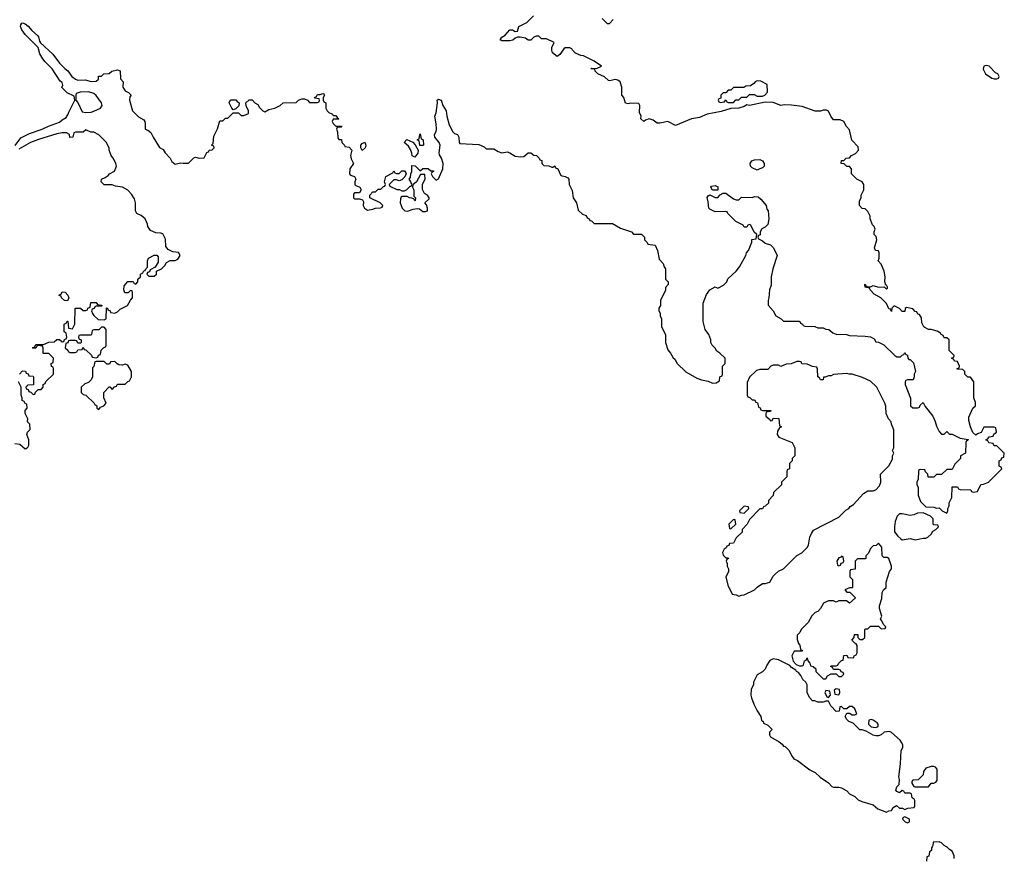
# Model space of a CAD drawing. Header units: inches. Extents: x 2323201 to 2563958, y 895391 to 1023096.
# Tile 123 of 196: x 2471788 to 2479266, y 939912 to 946282. Entities that reach past the tile are written whole.
import ezdxf

# ---------------------------------------------------------------- set-up
doc = ezdxf.new("R2010")
doc.units = ezdxf.units.IN
doc.header["$MEASUREMENT"] = 0
doc.layers.add('C4973', color=7, linetype='Continuous')
doc.layers.add('C4974', color=7, linetype='Continuous')

msp = doc.modelspace()

# ---------------------------------------------------------------- linework, layer by layer
at = {"layer": 'C4973', "color": 5, "elevation": 80}
for points in [[(2478718, 940000), (2478714, 939990), (2478714, 939970), (2478698, 939962), (2478691.6, 939928.4), (2478678, 939922), (2478674, 939890)], [(2478886, 939910), (2478886, 939930), (2478870, 939966), (2478850, 939978), (2478830, 939998), (2478826, 940000)]]:
    msp.add_lwpolyline(points, dxfattribs=at)
at = {"layer": 'C4974', "color": 5, "elevation": 80}
for points in [[(2471752.5, 945327.5), (2471795.5, 945384.5), (2471862, 945418), (2471958, 945450), (2472005.6, 945474.4), (2472090, 945504.7), (2472110, 945522), (2472142, 945538), (2472156.4, 945563.6), (2472160.4, 945579.6), (2472208, 945670), (2472202, 945702), (2472147.3, 945727.3), (2472107.3, 945767.3), (2472115.3, 945784.7), (2472110, 945806), (2472095.3, 945815.3), (2472035.3, 945910), (2471981.2, 945961.2), (2471964, 945984), (2471942, 946022), (2471928.7, 946070), (2471828.9, 946168.9), (2471804.7, 946204.7), (2471795.3, 946230), (2471796.4, 946243.6), (2471803.1, 946256.9), (2471810, 946258), (2471830, 946251), (2471853, 946233), (2471879.9, 946199.9), (2471922, 946162), (2471931, 946151), (2471938, 946118), (2471945.4, 946105.4), (2472040.7, 946020.7), (2472090, 945951.3), (2472130, 945911.3), (2472154.8, 945894.8), (2472184.7, 945850), (2472212, 945830), (2472230, 945824), (2472285.4, 945825.4), (2472330, 945812), (2472370, 945814), (2472386, 945830), (2472387.3, 945852.7), (2472410, 945854), (2472428, 945872), (2472467.3, 945872.7), (2472488.4, 945891.6), (2472530, 945902), (2472550, 945894), (2472552.7, 945832.7), (2472574, 945810), (2472571.3, 945770), (2472590, 945742), (2472614, 945730), (2472634, 945710), (2472623.6, 945696.4), (2472622, 945670), (2472644.7, 945590), (2472690, 945544.7), (2472730, 945522), (2472738, 945510), (2472742, 945490), (2472742, 945450), (2472762, 945442), (2472784.7, 945424.7), (2472801, 945390), (2472850, 945312), (2472876.9, 945296.9), (2472892, 945270), (2472930.9, 945230.9), (2472944.5, 945204.5), (2472970, 945184.7), (2473010, 945196), (2473030, 945191.3), (2473070, 945192), (2473110, 945234), (2473122, 945238), (2473150, 945231.3), (2473188, 945232), (2473210, 945274), (2473222, 945278), (2473228, 945292), (2473250, 945294), (2473266, 945310), (2473262, 945322), (2473246, 945330), (2473258, 945342), (2473263.1, 945396.9), (2473290, 945454), (2473307.3, 945512.7), (2473330, 945514), (2473350, 945534), (2473370, 945534), (2473410, 945574), (2473450, 945574), (2473470, 945554), (2473490, 945554), (2473526, 945570), (2473526, 945590), (2473508.4, 945628.4), (2473506, 945650), (2473530, 945674), (2473552.7, 945672.7), (2473574, 945650), (2473596.9, 945636.9), (2473610, 945614), (2473634, 945590), (2473650, 945582), (2473680.4, 945599.6), (2473726, 945610), (2473766, 945630), (2473788.4, 945651.6), (2473887.3, 945652.7), (2473906, 945670), (2473930, 945682), (2473950, 945682), (2473974, 945670), (2473990, 945654), (2474050, 945654), (2474062, 945658), (2474066, 945670), (2474062, 945682), (2474030, 945686), (2474026, 945690), (2474042, 945698), (2474050, 945714), (2474070, 945714), (2474090, 945722), (2474098, 945718), (2474102, 945710), (2474094, 945690), (2474094, 945670), (2474098, 945658), (2474114, 945650), (2474112, 945610), (2474122, 945590), (2474136.9, 945576.9), (2474163.6, 945563.6), (2474170, 945554), (2474190, 945554), (2474198, 945538), (2474212, 945530), (2474210, 945526), (2474170, 945526), (2474162, 945510), (2474170, 945494), (2474190, 945474), (2474230, 945474), (2474234, 945470), (2474230, 945466), (2474198, 945462), (2474194, 945450), (2474202, 945430), (2474203.6, 945383.6), (2474212.7, 945372.7), (2474231.1, 945371.1), (2474234, 945350), (2474254, 945330), (2474258, 945318), (2474290, 945314), (2474311.1, 945291.1), (2474301, 945250), (2474305.4, 945225.4), (2474322, 945190), (2474296, 945150), (2474291.6, 945111.6), (2474301, 945101), (2474332, 945090), (2474342, 945070), (2474334, 945050), (2474334, 945030), (2474342, 945022), (2474371.1, 945011.1), (2474382, 944990), (2474370, 944966), (2474330, 944966), (2474322, 944958), (2474322, 944930), (2474330, 944922), (2474370, 944922), (2474392.7, 944912.7), (2474398, 944898), (2474396, 944870), (2474406, 944850), (2474430, 944836.3), (2474470, 944842), (2474490, 944851.3), (2474527.3, 944852.7), (2474542, 944858), (2474546, 944870), (2474526, 944890), (2474446, 944930), (2474446, 944950), (2474470, 944974), (2474490, 944974), (2474510, 944994), (2474530, 944994), (2474550, 945014), (2474562, 945018), (2474566, 945030), (2474558, 945050), (2474570, 945092), (2474622, 945118), (2474630, 945134), (2474638, 945118), (2474650, 945114), (2474670, 945114), (2474690, 945134), (2474710, 945134), (2474719.6, 945119.6), (2474722, 945110), (2474712.7, 945087.3), (2474690, 945066), (2474670, 945058), (2474650, 945066), (2474630, 945066), (2474594, 945030), (2474598, 945018), (2474652.7, 944992.7), (2474671.6, 944991.6), (2474690, 944982), (2474710, 944982), (2474726, 944990), (2474750, 945014), (2474762, 945018), (2474766, 945030), (2474756.4, 945056.4), (2474746, 945070), (2474756.4, 945083.6), (2474758, 945110), (2474766, 945130), (2474766, 945174), (2474791.3, 945171.3), (2474830, 945134), (2474850, 945152), (2474890, 945152), (2474910, 945134), (2474930, 945134), (2474932, 945130), (2474918, 945122), (2474914, 945110), (2474922, 945090), (2474950, 945062), (2474970, 945074), (2475002, 945150), (2475004, 945190), (2474992.7, 945230), (2474976, 945256), (2474972.7, 945270), (2474981.2, 945330), (2474973.2, 945350), (2474942, 945390), (2474938, 945410), (2474950, 945434), (2474952.7, 945450), (2474951.8, 945491.8), (2474942, 945550), (2474950, 945574), (2474962, 945650), (2474958, 945670), (2474970, 945678), (2474990, 945671.3), (2475002.8, 945630), (2475027.7, 945590), (2475031.3, 945550), (2475050, 945484.7), (2475078, 945430), (2475090, 945418), (2475112, 945410), (2475122, 945390), (2475124.7, 945350), (2475130, 945342), (2475274, 945334), (2475315.3, 945315.3), (2475330, 945302), (2475390, 945302), (2475421, 945281), (2475450, 945272), (2475490, 945278), (2475510, 945271.3), (2475550, 945244.7), (2475590, 945241), (2475616.4, 945243.6), (2475650, 945272), (2475670, 945272), (2475692.7, 945252.7), (2475714, 945250), (2475734, 945230), (2475738, 945218), (2475752.7, 945212.7), (2475754, 945190), (2475770, 945174), (2475807.3, 945172.7), (2475830, 945162), (2475838, 945162), (2475852.7, 945172.7), (2475858, 945158), (2475874, 945150), (2475898, 945098), (2475930, 945092), (2475950, 945082), (2475958, 945070), (2475962, 945030), (2475983.5, 944983.5), (2475991.3, 944930), (2476018, 944890), (2476030, 944834), (2476063.6, 944803.6), (2476090, 944794), (2476098, 944778), (2476114, 944770), (2476118, 944758), (2476130, 944754), (2476150, 944734), (2476290, 944734), (2476350, 944698), (2476434, 944670), (2476450, 944654), (2476510, 944654), (2476534, 944630), (2476534, 944610), (2476554, 944590), (2476558, 944578), (2476614, 944570), (2476632, 944530), (2476643.6, 944463.6), (2476674, 944430), (2476683.6, 944403.6), (2476694, 944390), (2476694, 944310), (2476714, 944290), (2476712, 944270), (2476692.7, 944247.3), (2476691.6, 944228.4), (2476654, 944150), (2476654, 944110), (2476642, 944090), (2476642, 944070), (2476651.6, 944051.6), (2476652.7, 944032.7), (2476662, 944010), (2476662, 943950), (2476692, 943890), (2476694, 943830), (2476710, 943774), (2476732, 943750), (2476750, 943714), (2476763.6, 943703.6), (2476782, 943670), (2476846.4, 943606.4), (2476930, 943558), (2476965.4, 943545.4), (2477016.9, 943536.9), (2477050, 943522), (2477076.4, 943523.6), (2477102, 943538), (2477106, 943570), (2477122, 943578), (2477126, 943590), (2477126, 943650), (2477146, 943670), (2477146, 943710), (2477106, 943750), (2477083.1, 943763.1), (2477070, 943786), (2477046, 943810), (2477038, 943830), (2477038, 943850), (2477022, 943890), (2476995.3, 943930), (2476978, 943990), (2476978, 944130), (2477004.7, 944195.3), (2477029.3, 944230.7), (2477070, 944252), (2477090, 944242), (2477133.6, 944266.4), (2477158, 944290), (2477167.3, 944312.7), (2477230, 944372), (2477255.5, 944404.5), (2477302, 944490), (2477308, 944510), (2477322, 944530), (2477347.3, 944592.7), (2477348, 944612), (2477382, 944618), (2477386, 944650), (2477367.3, 944667.3), (2477342, 944722), (2477330, 944726), (2477318, 944722), (2477310, 944706), (2477290, 944706), (2477282, 944722), (2477228, 944750), (2477166, 944810), (2477162, 944822), (2477150, 944826), (2477070, 944822), (2477030, 944842), (2477022, 944850), (2477018, 944898), (2477008.7, 944931.3), (2477016.4, 944943.6), (2477030, 944952), (2477070, 944932), (2477090, 944932), (2477108.7, 944951.3), (2477130, 944964.7), (2477150, 944964.7), (2477210, 944922), (2477230, 944914), (2477250, 944914), (2477270, 944934), (2477350, 944932), (2477370, 944938), (2477396, 944936), (2477418, 944918), (2477458, 944870), (2477463.6, 944843.6), (2477472, 944830), (2477478, 944770), (2477470, 944726), (2477450, 944706), (2477425.4, 944694.6), (2477412, 944670), (2477412, 944648), (2477398, 944642), (2477394, 944630), (2477398, 944618), (2477430, 944602), (2477450, 944584.7), (2477491, 944571), (2477512, 944550), (2477542, 944490), (2477506.8, 944390), (2477496, 944330), (2477495.3, 944264.7), (2477482, 944230), (2477478, 944170), (2477472, 944150), (2477472.7, 944112.7), (2477510.9, 944070.9), (2477531.3, 944031.3), (2477570.9, 944010.9), (2477590, 943992), (2477707.3, 943992.7), (2477714, 943990), (2477718, 943978), (2477734, 943970), (2477738, 943958), (2477750, 943954), (2477827.3, 943952.7), (2477850, 943942), (2477890, 943942), (2477910, 943932), (2477934, 943930), (2477963.6, 943903.6), (2477990, 943894), (2478068.4, 943891.6), (2478090, 943882), (2478210, 943878), (2478250, 943872), (2478276.9, 943856.9), (2478290, 943834), (2478310, 943832), (2478350, 943812), (2478434, 943730), (2478450, 943722), (2478478, 943722), (2478490, 943734), (2478502, 943738), (2478510, 943754), (2478518, 943738), (2478530, 943734), (2478534, 943710), (2478542, 943702), (2478550, 943702), (2478575.3, 943675.3), (2478591.3, 943610), (2478582, 943590), (2478582, 943570), (2478572.7, 943547.3), (2478530, 943546), (2478518, 943542), (2478514, 943530), (2478514, 943510), (2478552.7, 943407.3), (2478554, 943350), (2478570, 943334), (2478610, 943334), (2478622, 943338), (2478627.3, 943352.7), (2478650, 943374), (2478664.7, 943344.7), (2478722, 943270), (2478742, 943230), (2478750, 943194), (2478770, 943154), (2478790, 943134), (2478810, 943134), (2478830, 943154), (2478850, 943134), (2478870, 943134), (2478930, 943102), (2478992.7, 943092.7), (2478990, 943086), (2478978, 943082), (2478974, 943070), (2478971.6, 942988.4), (2478934, 942970), (2478934, 942950), (2478890, 942906), (2478870, 942866), (2478830, 942866), (2478790, 942826), (2478750, 942826), (2478730, 942806), (2478687.3, 942807.3), (2478686, 942830), (2478667.3, 942847.3), (2478662, 942862), (2478630, 942866), (2478618, 942862), (2478614, 942850), (2478612.7, 942792.7), (2478602, 942770), (2478602, 942750), (2478612, 942730), (2478612, 942670), (2478630, 942622), (2478670, 942582), (2478730, 942578), (2478750, 942572), (2478770, 942574), (2478794, 942550), (2478830, 942534), (2478838, 942550), (2478838, 942570), (2478848, 942590), (2478848.4, 942611.6), (2478867.3, 942652.7), (2478870, 942734), (2478910, 942734), (2478918, 942718), (2478930, 942714), (2479011.6, 942711.6), (2479018, 942698), (2479030, 942694), (2479062, 942698), (2479088.9, 942751.1), (2479107.3, 942752.7), (2479146, 942770), (2479246, 942870), (2479242, 942882), (2479226, 942890), (2479226, 942930), (2479242, 942938), (2479247.3, 942952.7), (2479262, 942958), (2479266, 942990), (2479210, 943046), (2479190, 943046), (2479182, 943062), (2479147.3, 943067.3), (2479142, 943082), (2479126, 943090), (2479142, 943098), (2479150, 943114), (2479182, 943118), (2479187.3, 943132.7), (2479206, 943150), (2479202, 943182), (2479190, 943186), (2479110, 943186), (2479090, 943146), (2479063.6, 943136.4), (2479050, 943126), (2479027.3, 943147.3), (2479008, 943190), (2478996.4, 943236.4), (2478996.4, 943263.6), (2479026, 943330), (2479046, 943350), (2479046, 943374), (2479035.3, 943410), (2479035.3, 943530), (2479010, 943566), (2478990, 943566), (2478966, 943590), (2478966, 943610), (2478950, 943626), (2478907.3, 943627.3), (2478907.3, 943632.7), (2478922, 943638), (2478926, 943650), (2478910, 943686), (2478887.3, 943687.3), (2478882, 943702), (2478866, 943710), (2478882, 943718), (2478886, 943730), (2478846, 943770), (2478846, 943850), (2478830, 943866), (2478810, 943866), (2478802, 943882), (2478786, 943890), (2478782, 943902), (2478757.2, 943917.2), (2478711.6, 943928.4), (2478690, 943929), (2478663.2, 943943.2), (2478655.3, 943950), (2478640.4, 943980.4), (2478636.4, 944016.4), (2478622, 944042), (2478610, 944046), (2478602, 944062), (2478590, 944066), (2478570, 944086), (2478523.6, 944096.4), (2478512.7, 944087.3), (2478510, 944066), (2478490, 944066), (2478470, 944088), (2478430, 944108), (2478412, 944090), (2478410, 944066), (2478402, 944082), (2478390, 944086), (2478370, 944126), (2478328.4, 944168.4), (2478276.4, 944196.4), (2478246, 944230), (2478242, 944242), (2478208, 944250), (2478206, 944270), (2478210, 944272), (2478218, 944258), (2478230, 944254), (2478250, 944254), (2478270, 944262), (2478310, 944251.3), (2478354, 944254), (2478370, 944234), (2478378, 944242), (2478378, 944250), (2478370, 944266), (2478366, 944266), (2478358, 944290), (2478361.2, 944330), (2478352.5, 944372.5), (2478330, 944426), (2478308, 944450), (2478315.3, 944470), (2478315.3, 944510), (2478310, 944526), (2478288.9, 944528.9), (2478279, 944550), (2478299, 944610), (2478294, 944634), (2478278, 944650), (2478278, 944670), (2478286, 944690), (2478278, 944710), (2478264, 944724), (2478248, 944770), (2478248, 944790), (2478230, 944826), (2478210, 944846), (2478187.3, 944847.3), (2478166, 944870), (2478167.3, 944907.3), (2478178, 944930), (2478178, 944950), (2478198, 944990), (2478198, 945030), (2478186, 945050), (2478146, 945070), (2478106, 945110), (2478106, 945150), (2478090, 945166), (2478070, 945166), (2478050, 945186), (2478028, 945190), (2478028.7, 945211.3), (2478047.3, 945212.7), (2478066, 945230), (2478090, 945234), (2478106, 945250), (2478134.6, 945265.4), (2478158, 945290), (2478156.4, 945316.4), (2478108, 945368), (2478090, 945446), (2478068, 945470), (2478046, 945510), (2478020.4, 945520.4), (2477970, 945522), (2477948.7, 945550), (2477930, 945588), (2477914.6, 945594.6), (2477890, 945595.3), (2477870, 945588), (2477830, 945588), (2477730, 945622), (2477650, 945634), (2477594.6, 945634.6), (2477570, 945629.2), (2477510, 945654), (2477450, 945655.3), (2477330.9, 945629.1), (2477310, 945635.3), (2477290, 945622), (2477250, 945609), (2477188.4, 945608.4), (2477115.3, 945584.7), (2477010, 945564), (2476950, 945539), (2476890, 945529), (2476770, 945478), (2476710, 945508), (2476650, 945495.3), (2476630, 945495.3), (2476598, 945518), (2476570, 945528.7), (2476541, 945519), (2476528.7, 945508.7), (2476506, 945530), (2476508, 945550), (2476496.4, 945576.4), (2476498, 945630), (2476490, 945646), (2476430, 945648.7), (2476410, 945642), (2476390, 945648), (2476375.3, 945690), (2476362, 945710), (2476362, 945770), (2476348.9, 945808.9), (2476330, 945822), (2476310, 945828.7), (2476270, 945818), (2476260.4, 945820.4), (2476230, 945848), (2476178, 945870), (2476158, 945890), (2476158, 945898), (2476150, 945906), (2476126, 945910), (2476130, 945914), (2476170, 945912), (2476206, 945930), (2476150, 945968), (2476070, 946008), (2476048.9, 946008.9), (2476010, 946028), (2475986, 946050), (2475982, 946062), (2475967.3, 946067.3), (2475930, 946068), (2475919.6, 946060.4), (2475890, 946018), (2475870, 946002), (2475835.3, 946030), (2475828.7, 946050), (2475828.9, 946071.1), (2475846, 946110), (2475790, 946138), (2475750, 946138), (2475730, 946158), (2475710, 946158), (2475694, 946150), (2475670, 946126), (2475650, 946126), (2475630, 946142), (2475590, 946149), (2475570, 946148.7), (2475550, 946142), (2475533, 946127), (2475510, 946121.2), (2475450, 946122), (2475438, 946130), (2475448.7, 946150), (2475475.1, 946164.9), (2475510, 946204.7), (2475530, 946204.7), (2475550, 946192), (2475570, 946194), (2475578, 946230), (2475638.6, 946261.4), (2475690, 946311.3)], [(2476210.9, 946290.9), (2476250, 946252), (2476267.3, 946252.7), (2476296.4, 946283.6)], [(2471786, 943590), (2471810, 943614), (2471832, 943612), (2471838, 943598), (2471852.7, 943592.7), (2471858, 943578), (2471890, 943574), (2471894, 943570), (2471892.7, 943507.3), (2471850, 943506), (2471834, 943490), (2471838, 943478), (2471852.7, 943472.7), (2471858, 943458), (2471872.7, 943452.7), (2471890, 943434), (2471902, 943438), (2471907.3, 943452.7), (2471927.3, 943472.7), (2471950, 943474), (2471966, 943490), (2471966, 943510), (2471982, 943518), (2471987.3, 943532.7), (2472046, 943590), (2472046, 943630), (2472042, 943642), (2472028.4, 943648.4), (2472026, 943670), (2472042, 943678), (2472046, 943710), (2472010, 943746), (2471970, 943746), (2471966, 943750), (2471966, 943790), (2471962, 943802), (2471930, 943806), (2471918, 943802), (2471910, 943786), (2471890, 943786), (2471886, 943790), (2471902, 943798), (2471910, 943814), (2471970, 943814), (2472008.4, 943831.6), (2472050, 943834), (2472070, 943854), (2472090, 943854), (2472110, 943834), (2472122, 943838), (2472127.3, 943852.7), (2472142, 943858), (2472146, 943870), (2472142, 943902), (2472126, 943910), (2472126, 943970), (2472142, 943978), (2472147.3, 943992.7), (2472152.7, 943992.7), (2472158, 943938), (2472190, 943934), (2472206, 943970), (2472208.4, 944091.6), (2472250, 944092), (2472270, 944074), (2472290, 944074), (2472302, 944078), (2472306, 944090), (2472322, 944098), (2472327.3, 944132.7), (2472370, 944134), (2472378, 944118), (2472410, 944114), (2472414, 944110), (2472410, 944106), (2472370, 944106), (2472358, 944102), (2472352.7, 944087.3), (2472338, 944082), (2472334, 944070), (2472342, 944050), (2472350, 944034), (2472383.6, 944003.6), (2472430, 944002), (2472446, 944010), (2472447.3, 944092.7), (2472454, 944090), (2472458, 944078), (2472474, 944070), (2472478, 944058), (2472510, 944054), (2472530, 944062), (2472550, 944082), (2472606, 944110), (2472628.4, 944151.6), (2472646, 944170), (2472646, 944210), (2472642, 944222), (2472630, 944226), (2472612, 944208), (2472587.3, 944207.3), (2472578, 944230), (2472580.4, 944259.6), (2472610, 944294), (2472650, 944294), (2472658, 944278), (2472670, 944274), (2472686, 944290), (2472686, 944310), (2472706, 944330), (2472706, 944350), (2472722, 944358), (2472730, 944374), (2472742, 944378), (2472746, 944390), (2472758, 944402), (2472758, 944450), (2472766, 944470), (2472810, 944494), (2472830, 944494), (2472839.6, 944479.6), (2472839.6, 944440.4), (2472818, 944402), (2472778, 944382), (2472772.7, 944367.3), (2472758, 944362), (2472754, 944350), (2472770, 944334), (2472810, 944334), (2472826, 944350), (2472827.3, 944372.7), (2472866, 944390), (2472890, 944414), (2472903.1, 944436.9), (2472930, 944454), (2472970, 944452), (2472990, 944462), (2473008, 944490), (2472993.6, 944513.6), (2472950, 944518), (2472916.4, 944536.4), (2472898, 944558), (2472894.6, 944614.6), (2472874.6, 944654.6), (2472860.4, 944660.4), (2472823.1, 944663.1), (2472781.2, 944681.2), (2472762, 944710), (2472759, 944730), (2472742, 944770), (2472710, 944795.3), (2472678, 944810), (2472668.7, 944830), (2472668.7, 944890), (2472660.2, 944920.2), (2472638, 944958), (2472610, 944988), (2472570, 945008.7), (2472516.4, 945016.4), (2472490, 945028), (2472428.9, 945028.9), (2472406, 945050), (2472408.9, 945071.1), (2472436.4, 945083.6), (2472460.4, 945099.6), (2472469.1, 945110.9), (2472508.4, 945131.6), (2472522, 945170), (2472518, 945190), (2472502, 945222), (2472482, 945250), (2472468, 945290), (2472467.3, 945307.3), (2472448, 945350), (2472390, 945408), (2472350, 945428), (2472328.9, 945428.9), (2472290, 945446), (2472271.1, 945428.9), (2472212.7, 945427.3), (2472198, 945422), (2472191.1, 945388.9), (2472170, 945386), (2472166, 945410), (2472143.1, 945423.1), (2472110, 945423.7), (2472070, 945415.1), (2471930, 945372.7), (2471870, 945349.4), (2471782, 945298)], [(2471750, 943062), (2471790, 943058), (2471830, 943022), (2471836.4, 943023.6), (2471850, 943034), (2471858, 943050), (2471858, 943090), (2471842, 943130), (2471848, 943150), (2471868, 943170), (2471866, 943210), (2471848.4, 943228.4), (2471848.7, 943250), (2471828.7, 943290), (2471830, 943314), (2471846, 943330), (2471842, 943362), (2471830, 943366), (2471822, 943382), (2471806, 943390), (2471806, 943410), (2471798, 943430), (2471798, 943490), (2471778, 943530)], [(2478826, 940000), (2478810, 940008), (2478790, 940028), (2478770, 940038), (2478724.7, 940035.3), (2478722, 940010), (2478718, 940000)]]:
    msp.add_lwpolyline(points, dxfattribs=at)
for points in [[(2479130, 945935.3), (2479111.6, 945928.4), (2479105.4, 945905.4), (2479122, 945870), (2479170, 945838), (2479190, 945832), (2479210, 945834), (2479222, 945838), (2479226, 945850), (2479218, 945870), (2479199, 945879), (2479150, 945928)], [(2477390, 945818), (2477374, 945810), (2477363.6, 945796.4), (2477339.6, 945780.4), (2477303.6, 945776.4), (2477287.3, 945767.3), (2477210, 945766), (2477190, 945746), (2477170, 945746), (2477150, 945726), (2477130, 945726), (2477114, 945710), (2477112.7, 945687.3), (2477098, 945682), (2477094, 945670), (2477098, 945658), (2477110, 945654), (2477142, 945658), (2477150, 945674), (2477158, 945658), (2477170, 945654), (2477210, 945654), (2477227.3, 945672.7), (2477250, 945674), (2477270, 945694), (2477310, 945694), (2477330, 945714), (2477367.3, 945712.7), (2477390, 945702), (2477430, 945702), (2477446, 945710), (2477467.3, 945732.7), (2477466, 945790), (2477416.4, 945816.4)], [(2472310, 945734.5), (2472247.7, 945732.3), (2472218, 945722), (2472214, 945710), (2472214, 945670), (2472230, 945654), (2472262.8, 945582.8), (2472290, 945576), (2472330, 945580.7), (2472350, 945587.7), (2472402, 945610), (2472414, 945630), (2472409, 945650), (2472370, 945705.2), (2472350, 945722.7)], [(2473410, 945598), (2473398, 945610), (2473378, 945650), (2473390, 945674), (2473430, 945674), (2473439.6, 945659.6), (2473454, 945650), (2473451.6, 945628.4), (2473430, 945606)], [(2474790, 945238), (2474768, 945248), (2474767.3, 945267.3), (2474756.4, 945296.4), (2474740.4, 945320.4), (2474708, 945350), (2474728.4, 945371.6), (2474772.7, 945352.7), (2474792.7, 945332.7), (2474814, 945290), (2474811.6, 945268.4)], [(2474850, 945326), (2474827.3, 945327.3), (2474822, 945362), (2474806, 945370), (2474822, 945378), (2474826, 945410), (2474830, 945414), (2474838, 945378), (2474851.3, 945370), (2474854, 945330)], [(2474390, 945288.7), (2474378, 945310), (2474378, 945330), (2474390, 945342), (2474410, 945352), (2474416, 945330), (2474411.3, 945310)], [(2477390, 945138), (2477350, 945158), (2477338, 945170), (2477335.3, 945190), (2477348, 945210), (2477370, 945218), (2477410, 945221), (2477430.7, 945210.7), (2477442, 945190), (2477442, 945170), (2477430, 945158), (2477410, 945148)], [(2474832.7, 945107.3), (2474802, 945050), (2474772.7, 945027.3), (2474772, 945010), (2474782, 944990), (2474782, 944942), (2474794, 944930), (2474792.7, 944907.3), (2474786, 944910), (2474782, 944922), (2474767.3, 944927.3), (2474748.4, 944928.4), (2474730, 944938), (2474690, 944938), (2474684.7, 944935.3), (2474679.6, 944920.4), (2474678, 944890), (2474692, 944850), (2474714, 944830), (2474732.9, 944827.1), (2474776.5, 944843.5), (2474810, 944846.8), (2474825.4, 944845.4), (2474850, 944826), (2474870, 944826), (2474886, 944830), (2474886, 944850), (2474876.4, 944876.4), (2474866, 944890), (2474898, 944922), (2474898, 944930), (2474886, 944950), (2474863.1, 944963.1), (2474847.3, 944992.7), (2474848.4, 945031.6), (2474868, 945070), (2474866, 945106)], [(2477050, 944986), (2477038, 945010), (2477042, 945018), (2477070, 945022), (2477090, 945012), (2477090, 944988)], [(2472150, 944146), (2472128.4, 944148.4), (2472106, 944170), (2472102, 944182), (2472087.3, 944187.3), (2472090, 944194), (2472102, 944198), (2472110, 944214), (2472132.7, 944212.7), (2472154, 944190), (2472162, 944170)], [(2472430, 943946), (2472410, 943946), (2472390, 943926), (2472350, 943926), (2472338, 943922), (2472334, 943890), (2472330, 943886), (2472250, 943886), (2472238, 943882), (2472234, 943870), (2472238, 943858), (2472254, 943850), (2472254, 943830), (2472250, 943826), (2472230, 943826), (2472222, 943842), (2472210, 943846), (2472170, 943846), (2472158, 943842), (2472152.7, 943827.3), (2472138, 943822), (2472134, 943790), (2472152.7, 943772.7), (2472158, 943758), (2472170, 943754), (2472210, 943754), (2472222, 943758), (2472230, 943774), (2472262, 943778), (2472270, 943794), (2472278, 943778), (2472290, 943774), (2472332.7, 943732.7), (2472338, 943718), (2472370, 943714), (2472382, 943718), (2472387.3, 943732.7), (2472402, 943738), (2472407.3, 943772.7), (2472427.3, 943792.7), (2472442, 943798), (2472446, 943810), (2472446, 943930)], [(2472510, 943686), (2472478, 943682), (2472470, 943666), (2472450, 943666), (2472430, 943686), (2472370, 943686), (2472358, 943682), (2472351.6, 943648.4), (2472342, 943638), (2472342, 943570), (2472330, 943546), (2472310, 943526), (2472283.6, 943516.4), (2472254, 943490), (2472254, 943450), (2472270, 943434), (2472291.1, 943431.1), (2472354, 943370), (2472358, 943358), (2472374, 943350), (2472374, 943330), (2472390, 943322), (2472402, 943338), (2472426, 943350), (2472446, 943370), (2472428, 943410), (2472428, 943450), (2472467.3, 943492.7), (2472472.7, 943492.7), (2472490, 943474), (2472507.3, 943492.7), (2472522, 943498), (2472530, 943514), (2472590, 943514), (2472610, 943534), (2472622, 943538), (2472638, 943570), (2472638, 943610), (2472610, 943658), (2472590, 943666), (2472570, 943658), (2472540.4, 943660.4), (2472527.3, 943667.3)], [(2477710, 943686), (2477690, 943686), (2477647.3, 943667.3), (2477610, 943666), (2477570, 943648), (2477550, 943658), (2477510, 943658), (2477494, 943650), (2477470, 943626), (2477410, 943626), (2477383.6, 943616.4), (2477330, 943566), (2477312.7, 943527.3), (2477314, 943430), (2477318, 943418), (2477332.7, 943412.7), (2477350, 943394), (2477370, 943394), (2477378, 943378), (2477392.7, 943372.7), (2477398, 943338), (2477412.7, 943332.7), (2477418, 943318), (2477430, 943314), (2477492.7, 943312.7), (2477490, 943306), (2477458, 943302), (2477454, 943290), (2477454, 943270), (2477484.7, 943244.7), (2477490, 943234), (2477502, 943238), (2477510, 943254), (2477552.7, 943252.7), (2477558, 943198), (2477574, 943190), (2477558, 943182), (2477543.6, 943156.4), (2477542, 943130), (2477554, 943110), (2477654, 943070), (2477674, 943030), (2477674, 942970), (2477654, 942950), (2477654, 942930), (2477634, 942910), (2477634, 942870), (2477618, 942862), (2477614, 942850), (2477614, 942810), (2477574, 942770), (2477574, 942750), (2477514, 942690), (2477511.6, 942668.4), (2477474, 942630), (2477474, 942610), (2477450, 942586), (2477438, 942582), (2477430, 942566), (2477410, 942566), (2477330, 942486), (2477314, 942450), (2477274, 942410), (2477274, 942390), (2477230, 942346), (2477210, 942306), (2477178, 942302), (2477172.7, 942287.3), (2477158, 942282), (2477154, 942270), (2477139.6, 942260.4), (2477125.4, 942234.6), (2477130, 942214), (2477150, 942194), (2477170, 942194), (2477172, 942190), (2477158, 942182), (2477154, 942170), (2477162, 942150), (2477162, 942130), (2477171.3, 942110), (2477171.1, 942088.9), (2477152, 942050), (2477165.4, 941985.4), (2477198, 941918), (2477230, 941912), (2477250, 941902), (2477268.9, 941911.1), (2477290, 941912), (2477368.9, 941951.1), (2477390, 941972), (2477430, 941998), (2477450, 941998), (2477486, 942010), (2477510, 942054), (2477526, 942070), (2477550, 942092), (2477588.4, 942111.6), (2477690, 942212), (2477728.4, 942231.6), (2477768.4, 942271.6), (2477778, 942290), (2477788.9, 942351.1), (2477800.4, 942379.6), (2477816.4, 942403.6), (2478010, 942502), (2478063.1, 942556.9), (2478086, 942570), (2478096.4, 942583.6), (2478120.4, 942599.6), (2478196.4, 942683.6), (2478230, 942702), (2478270, 942702), (2478290, 942712), (2478318, 942742), (2478328.7, 942770), (2478326, 942830), (2478390, 942894), (2478416.4, 942943.6), (2478418, 942970), (2478426, 942990), (2478418, 943010), (2478426, 943030), (2478427.3, 943167.3), (2478408.4, 943208.4), (2478407.3, 943227.3), (2478386, 943250), (2478368, 943290), (2478367.3, 943347.3), (2478358, 943370), (2478298, 943490), (2478250, 943535.3), (2478190, 943564), (2478110, 943588.7), (2478088.9, 943588.9), (2478070, 943595.3), (2477970, 943588), (2477950, 943578), (2477930, 943578), (2477906, 943566), (2477894, 943566), (2477890, 943546), (2477870, 943546), (2477862, 943562), (2477848.7, 943570), (2477847.3, 943627.3), (2477842, 943642), (2477808.4, 943648.4), (2477770, 943666), (2477728.4, 943668.4), (2477722, 943682)], [(2477290, 942586), (2477254, 942550), (2477258, 942538), (2477290, 942534), (2477326, 942570), (2477322, 942582)], [(2478650, 942535.3), (2478606.4, 942533.6), (2478579.6, 942520.4), (2478550, 942515.3), (2478490, 942528), (2478470, 942528), (2478452, 942510), (2478438, 942470), (2478431.3, 942430), (2478431.6, 942391.6), (2478458, 942358), (2478479.6, 942339.6), (2478490, 942332), (2478550, 942341), (2478590, 942331.3), (2478650, 942344.7), (2478670, 942344.7), (2478686, 942350), (2478710, 942374), (2478722, 942398), (2478746, 942410), (2478766, 942430), (2478762, 942442), (2478730, 942446), (2478726, 942450), (2478726, 942490), (2478706, 942510)], [(2477210, 942486), (2477174, 942450), (2477178, 942418), (2477190, 942414), (2477226, 942450), (2477222, 942482)], [(2478310, 942306), (2478292.7, 942287.3), (2478270, 942286), (2478250, 942266), (2478234, 942230), (2478214, 942210), (2478214, 942190), (2478210, 942186), (2478150, 942186), (2478134, 942170), (2478132.7, 942107.3), (2478098, 942102), (2478094, 942090), (2478094, 942050), (2478114, 942030), (2478114, 941970), (2478110, 941966), (2478090, 941966), (2478054, 941950), (2478070, 941934), (2478092.7, 941932.7), (2478132.7, 941892.7), (2478132.7, 941887.3), (2478091.3, 941848.7), (2478067.3, 941867.3), (2478030, 941868.7), (2478010, 941868), (2477990, 941858), (2477968.4, 941868.4), (2477930, 941868.7), (2477894, 941850), (2477871.1, 941808.9), (2477850, 941786), (2477830, 941778), (2477805.4, 941754.6), (2477776, 941704), (2477722, 941650), (2477712.7, 941627.3), (2477692.7, 941607.3), (2477692.7, 941572.7), (2477703.6, 941543.6), (2477714, 941530), (2477718, 941498), (2477734, 941490), (2477730, 941486), (2477670, 941486), (2477652, 941450), (2477662, 941410), (2477684.7, 941384.7), (2477710, 941374), (2477730, 941374), (2477742, 941378), (2477748.4, 941411.6), (2477762, 941418), (2477770, 941434), (2477772.7, 941412.7), (2477790, 941394), (2477794, 941374), (2477814, 941370), (2477834, 941350), (2477834, 941330), (2477890, 941274), (2477910, 941274), (2477923.1, 941296.9), (2477950, 941314), (2477990, 941314), (2478010, 941294), (2478030, 941294), (2478046, 941310), (2478042, 941322), (2478027.3, 941327.3), (2478022, 941342), (2478010, 941346), (2477970, 941346), (2477962, 941362), (2477946, 941370), (2477950, 941374), (2477990, 941374), (2478002, 941378), (2478007.3, 941392.7), (2478030, 941414), (2478042, 941418), (2478048.4, 941451.6), (2478070, 941454), (2478078, 941438), (2478110, 941434), (2478122, 941438), (2478126, 941450), (2478142, 941458), (2478147.3, 941472.7), (2478147.3, 941527.3), (2478142, 941542), (2478130, 941546), (2478108, 941570), (2478126, 941590), (2478127.3, 941612.7), (2478152.7, 941612.7), (2478154, 941590), (2478170, 941574), (2478190, 941574), (2478206, 941590), (2478206, 941650), (2478210, 941654), (2478230, 941654), (2478250, 941674), (2478310, 941674), (2478330, 941654), (2478362, 941658), (2478366, 941670), (2478347.3, 941687.3), (2478336.4, 941716.4), (2478326, 941730), (2478335.3, 941750), (2478318, 941810), (2478318, 941830), (2478335.3, 941884.7), (2478338, 941930), (2478348, 941950), (2478368, 941970), (2478368.7, 942010), (2478395.3, 942090), (2478408.7, 942110), (2478409, 942130), (2478388.4, 942188.4), (2478376.4, 942196.4), (2478350, 942198), (2478338, 942210), (2478336.4, 942276.4)], [(2478030, 942206), (2478022, 942198), (2478010, 942195.3), (2477994, 942170), (2477998, 942138), (2478010, 942134), (2478022, 942138), (2478027.3, 942152.7), (2478042, 942158), (2478046, 942170), (2478042, 942202)], [(2477510, 941428), (2477485.4, 941414.6), (2477462, 941378), (2477450, 941348), (2477430, 941328), (2477390, 941306), (2477362, 941250), (2477362, 941230), (2477343.6, 941196.4), (2477342, 941150), (2477344.7, 941130), (2477363.5, 941083.5), (2477390, 941032), (2477418, 940990), (2477422, 940962), (2477434, 940950), (2477438, 940938), (2477470, 940922), (2477502, 940890), (2477482, 940870), (2477482, 940850), (2477490, 940834), (2477555.3, 940795.3), (2477578.8, 940778.8), (2477590, 940764.7), (2477602, 940762), (2477632, 940730), (2477650, 940692), (2477667.7, 940667.7), (2477695.3, 940655.3), (2477790, 940584.7), (2477830, 940564.7), (2477867.1, 940527.1), (2477930, 940484.7), (2477956.9, 940456.9), (2477970, 940451.3), (2478010, 940451.3), (2478030, 940446), (2478070, 940424.7), (2478090, 940402), (2478130, 940382), (2478156.9, 940356.9), (2478183.6, 940343.6), (2478270, 940318), (2478306.4, 940286.4), (2478370, 940262), (2478390, 940272), (2478410, 940274), (2478423.1, 940296.9), (2478448, 940312), (2478470, 940292), (2478491.6, 940291.6), (2478510, 940282), (2478532.7, 940292.7), (2478582, 940298), (2478586, 940310), (2478586, 940350), (2478582, 940362), (2478566, 940370), (2478562, 940402), (2478550, 940406), (2478510, 940406), (2478502, 940422), (2478490, 940426), (2478470, 940408), (2478450, 940418), (2478442, 940430), (2478450, 940454), (2478468, 940472), (2478469, 940510), (2478464, 940530), (2478477.2, 940630), (2478482, 940730), (2478494.6, 940754.6), (2478495.3, 940770), (2478488.7, 940790), (2478475.3, 940810), (2478410, 940868), (2478394.6, 940874.6), (2478354, 940870), (2478330, 940848.7), (2478310, 940842), (2478290, 940842), (2478270, 940848), (2478216.4, 940876.4), (2478187.3, 940887.3), (2478170, 940888), (2478118, 940938), (2478086, 940950), (2478070, 940966), (2478058, 940990), (2478070, 941014), (2478090, 941014), (2478110, 941002), (2478130, 941002), (2478146, 941010), (2478130, 941046), (2478110, 941066), (2478090, 941066), (2478070, 941046), (2478048.4, 941048.4), (2478030, 941066), (2478018, 941062), (2478011.3, 941028.7), (2477990, 941028), (2477948, 941070), (2477930, 941106), (2477910, 941106), (2477890, 941098), (2477850, 941098), (2477827.3, 941107.3), (2477810, 941108), (2477788, 941130), (2477768.9, 941168.9), (2477768, 941230), (2477758, 941250), (2477735.3, 941270), (2477720.4, 941300.4), (2477702, 941322), (2477688.7, 941330), (2477682, 941342), (2477650, 941362), (2477636.5, 941376.5), (2477550, 941419)], [(2477910, 941186), (2477902, 941170), (2477918, 941138), (2477930, 941134), (2477946, 941150), (2477942, 941182)], [(2477990, 941198), (2477974, 941190), (2477978, 941158), (2478010, 941154), (2478018, 941170), (2478014.6, 941194.6)], [(2478254, 940966), (2478238, 940962), (2478234, 940930), (2478254, 940910), (2478290, 940904.7), (2478307.3, 940912.7), (2478308, 940930), (2478300.4, 940940.4), (2478270, 940962)], [(2478730, 940608.7), (2478710, 940608.7), (2478670, 940595.3), (2478652, 940570), (2478650, 940546), (2478612.7, 940507.3), (2478570, 940506), (2478563.6, 940496.4), (2478563.6, 940483.6), (2478578, 940458), (2478590, 940454), (2478690, 940454), (2478710, 940482), (2478730, 940482), (2478746, 940490), (2478756.4, 940503.6), (2478755.3, 940590), (2478743.1, 940603.1)], [(2478510, 940226), (2478498, 940222), (2478494, 940210), (2478514, 940190), (2478530, 940182), (2478546, 940190), (2478546, 940210)]]:
    msp.add_lwpolyline(points, close=True, dxfattribs=at)

doc.saveas('drawing.dxf')
